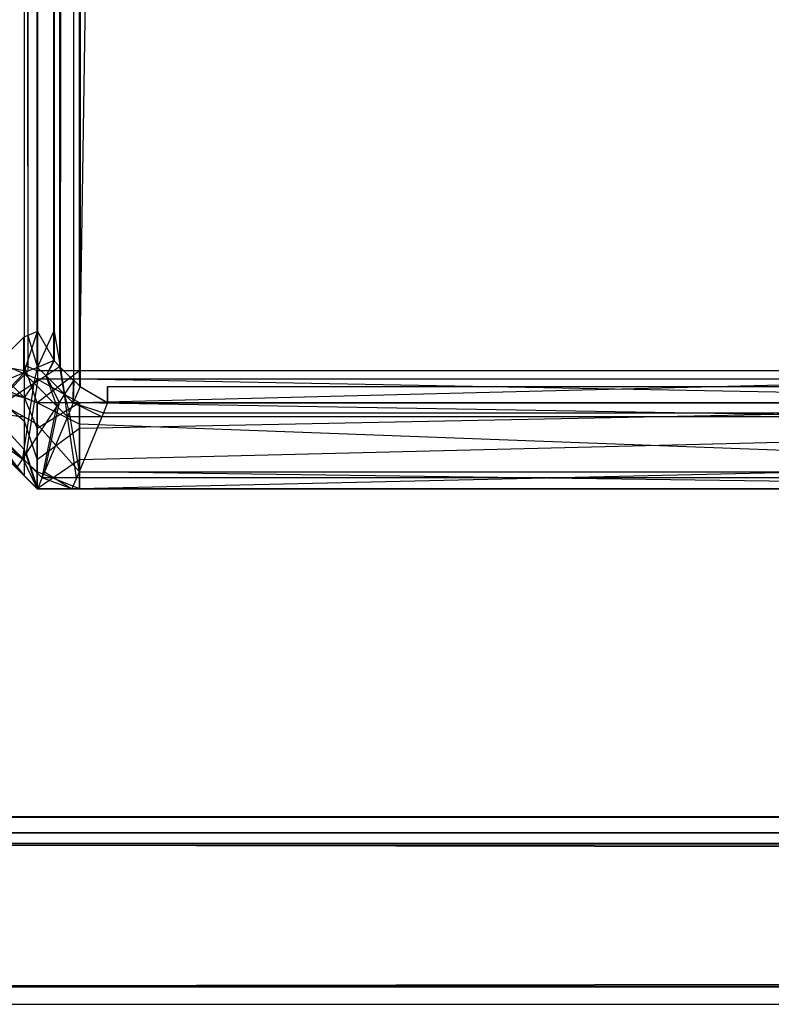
# Model space of a CAD drawing. Extents: x 0 to 1.6, y -0.5 to 0.
# Tile 2 of 184: x 0.0024 to 0.00677, y -0.501 to -0.49527. Entities that reach past the tile are written whole.
import ezdxf

# ---------------------------------------------------------------- set-up
doc = ezdxf.new("R2010")
doc.units = 0
for name, color, linetype in [('L12_KORPUS3_2___REPLACEMTFOREMP', 7, 'CONTINUOUS'), ('L14_KORPUS3_4___REPLACEMTFOREMP', 7, 'CONTINUOUS'), ('L1_ABDECKPL_0___REPLACEMTFOREMP', 7, 'CONTINUOUS')]:
    doc.layers.add(name, color=color, linetype=linetype)

msp = doc.modelspace()

# ---------------------------------------------------------------- linework, layer by layer
at = {"layer": 'L12_KORPUS3_2___REPLACEMTFOREMP', "color": 8}
for points, invisible_edges in [([(0.002632, -0.497291), (0.002627, -0.000716), (0.002715, -0.000629), (0.002632, -0.497291)], 13), ([(0.002628, -0.000717, 0.00769), (0.002634, -0.49729, 0.00769), (0.002716, -0.00063, 0.00769), (0.002628, -0.000717, 0.00769)], 13), ([(0.002632, -0.497291), (0.002715, -0.000629), (0.002711, -0.49737), (0.002632, -0.497291)], 10), ([(0.002716, -0.00063, 0.00769), (0.002634, -0.49729, 0.00769), (0.002712, -0.497369, 0.00769), (0.002716, -0.00063, 0.00769)], 10), ([(0.002711, -0.49737), (0.002715, -0.000629), (0.002748, -0.497407), (0.002711, -0.49737)], 13), ([(0.002716, -0.00063, 0.00769), (0.002712, -0.497369, 0.00769), (0.002749, -0.497405, 0.00769), (0.002716, -0.00063, 0.00769)], 13), ([(0.002748, -0.497407), (0.002715, -0.000629), (0.002748, -0.000595), (0.002748, -0.497407)], 10), ([(0.002716, -0.00063, 0.00769), (0.002749, -0.497405, 0.00769), (0.002749, -0.000597, 0.00769), (0.002716, -0.00063, 0.00769)], 10), ([(0.002748, -0.497407), (0.002748, -0.000595), (0.002912, -0.000595), (0.002748, -0.497407)], 15), ([(0.002748, -0.497407), (0.002912, -0.000595), (0.002909, -0.497407), (0.002748, -0.497407)], 15), ([(0.002749, -0.000597, 0.00769), (0.002749, -0.497405, 0.00769), (0.002909, -0.497405, 0.00769), (0.002749, -0.000597, 0.00769)], 15), ([(0.002749, -0.000597, 0.00769), (0.002909, -0.497405, 0.00769), (0.002912, -0.000597, 0.00769), (0.002749, -0.000597, 0.00769)], 15), ([(0.002909, -0.497407), (0.002912, -0.000595), (0.9, -0.497407), (0.002909, -0.497407)], 15), ([(0.002912, -0.000597, 0.00769), (0.002909, -0.497405, 0.00769), (0.9, -0.497405, 0.00769), (0.002912, -0.000597, 0.00769)], 15), ([(0.9, -0.497407), (0.002912, -0.000595), (0.9, -0.000595), (0.9, -0.497407)], 10), ([(0.002912, -0.000597, 0.00769), (0.9, -0.497405, 0.00769), (0.9, -0.000597, 0.00769), (0.002912, -0.000597, 0.00769)], 10), ([(0.002423, -0.000861, 0.000079), (0.002066, -0.497266, 0.000436), (0.002066, -0.000714, 0.000436), (0.002423, -0.000861, 0.000079)], 13), ([(0.002445, -0.497109, 0.007633), (0.002101, -0.000728, 0.007289), (0.002101, -0.497252, 0.007289), (0.002445, -0.497109, 0.007633)], 13), ([(0.002101, -0.000728, 0.007289), (0.002445, -0.497109, 0.007633), (0.002445, -0.000871, 0.007633), (0.002101, -0.000728, 0.007289)], 14), ([(0.002596, -0.000894), (0.002627, -0.000716), (0.002596, -0.497086), (0.002596, -0.000894)], 10), ([(0.002596, -0.497086), (0.002627, -0.000716), (0.002596, -0.497255), (0.002596, -0.497086)], 13), ([(0.002596, -0.497255), (0.002627, -0.000716), (0.002632, -0.497291), (0.002596, -0.497255)], 10), ([(0.002598, -0.000748, 0.00769), (0.002634, -0.49729, 0.00769), (0.002628, -0.000717, 0.00769), (0.002598, -0.000748, 0.00769)], 10), ([(0.002598, -0.000894, 0.00769), (0.002634, -0.49729, 0.00769), (0.002598, -0.000748, 0.00769), (0.002598, -0.000894, 0.00769)], 13), ([(0.002066, -0.497266, 0.000436), (0.002423, -0.000861, 0.000079), (0.002423, -0.497118, 0.000079), (0.002066, -0.497266, 0.000436)], 14), ([(0.002423, -0.000861, 0.000079), (0.002502, -0.497086), (0.002423, -0.497118, 0.000079), (0.002423, -0.000861, 0.000079)], 13), ([(0.002502, -0.497086), (0.002423, -0.000861, 0.000079), (0.002502, -0.000894), (0.002502, -0.497086)], 14), ([(0.002502, -0.497086, 0.00769), (0.002445, -0.000871, 0.007633), (0.002445, -0.497109, 0.007633), (0.002502, -0.497086, 0.00769)], 13), ([(0.002445, -0.000871, 0.007633), (0.002502, -0.497086, 0.00769), (0.002502, -0.000894, 0.00769), (0.002445, -0.000871, 0.007633)], 14), ([(0.002596, -0.000894), (0.002502, -0.497086), (0.002502, -0.000894), (0.002596, -0.000894)], 13), ([(0.002502, -0.497086), (0.002596, -0.000894), (0.002596, -0.497086), (0.002502, -0.497086)], 14), ([(0.002598, -0.497086, 0.00769), (0.002502, -0.000894, 0.00769), (0.002502, -0.497086, 0.00769), (0.002598, -0.497086, 0.00769)], 13), ([(0.002502, -0.000894, 0.00769), (0.002598, -0.497086, 0.00769), (0.002598, -0.000894, 0.00769), (0.002502, -0.000894, 0.00769)], 14), ([(0.002598, -0.497086, 0.00769), (0.002634, -0.49729, 0.00769), (0.002598, -0.000894, 0.00769), (0.002598, -0.497086, 0.00769)], 10), ([(0.002423, -0.497118, 0.000079), (0.002066, -0.497475, 0.000436), (0.002066, -0.497266, 0.000436), (0.002423, -0.497118, 0.000079)], 13), ([(0.002066, -0.497475, 0.000436), (0.002423, -0.497118, 0.000079), (0.002423, -0.497327, 0.000079), (0.002066, -0.497475, 0.000436)], 14), ([(0.002101, -0.497252, 0.007289), (0.002445, -0.497317, 0.007633), (0.002445, -0.497109, 0.007633), (0.002101, -0.497252, 0.007289)], 14), ([(0.002502, -0.497086), (0.002423, -0.497327, 0.000079), (0.002423, -0.497118, 0.000079), (0.002502, -0.497086)], 13), ([(0.002423, -0.497327, 0.000079), (0.002502, -0.497086), (0.002502, -0.497294), (0.002423, -0.497327, 0.000079)], 14), ([(0.002445, -0.497109, 0.007633), (0.002502, -0.497294, 0.00769), (0.002502, -0.497086, 0.00769), (0.002445, -0.497109, 0.007633)], 14), ([(0.002502, -0.497294, 0.00769), (0.002445, -0.497109, 0.007633), (0.002445, -0.497317, 0.007633), (0.002502, -0.497294, 0.00769)], 13), ([(0.002596, -0.497086), (0.002502, -0.497294), (0.002502, -0.497086), (0.002596, -0.497086)], 13), ([(0.002502, -0.497294), (0.002596, -0.497086), (0.002596, -0.497255), (0.002502, -0.497294)], 14), ([(0.002598, -0.497254, 0.00769), (0.002502, -0.497086, 0.00769), (0.002502, -0.497294, 0.00769), (0.002598, -0.497254, 0.00769)], 13), ([(0.002502, -0.497086, 0.00769), (0.002598, -0.497254, 0.00769), (0.002598, -0.497086, 0.00769), (0.002502, -0.497086, 0.00769)], 14), ([(0.002634, -0.49729, 0.00769), (0.002598, -0.497086, 0.00769), (0.002598, -0.497254, 0.00769), (0.002634, -0.49729, 0.00769)], 13), ([(0.002445, -0.497317, 0.007633), (0.002101, -0.497252, 0.007289), (0.002101, -0.49746, 0.007289), (0.002445, -0.497317, 0.007633)], 13), ([(0.002502, -0.497294), (0.002483, -0.497387, 0.000079), (0.002423, -0.497327, 0.000079), (0.002502, -0.497294)], 13), ([(0.002502, -0.497375, 0.007633), (0.002502, -0.497294, 0.00769), (0.002445, -0.497317, 0.007633), (0.002502, -0.497375, 0.007633)], 13), ([(0.002483, -0.497387, 0.000079), (0.002502, -0.497294), (0.002551, -0.497343), (0.002483, -0.497387, 0.000079)], 14), ([(0.002551, -0.497343, 0.00769), (0.002598, -0.497254, 0.00769), (0.002502, -0.497294, 0.00769), (0.002551, -0.497343, 0.00769)], 13), ([(0.002596, -0.497255), (0.002551, -0.497343), (0.002502, -0.497294), (0.002596, -0.497255)], 13), ([(0.002502, -0.497294, 0.00769), (0.002502, -0.497375, 0.007633), (0.002551, -0.497343, 0.00769), (0.002502, -0.497294, 0.00769)], 14), ([(0.002598, -0.497254, 0.00769), (0.002551, -0.497343, 0.00769), (0.002634, -0.49729, 0.00769), (0.002598, -0.497254, 0.00769)], 14), ([(0.002551, -0.497343), (0.002596, -0.497255), (0.002632, -0.497291), (0.002551, -0.497343)], 14), ([(0.002659, -0.497451, 0.00769), (0.002634, -0.49729, 0.00769), (0.002551, -0.497343, 0.00769), (0.002659, -0.497451, 0.00769)], 13), ([(0.002632, -0.497291), (0.002659, -0.497451), (0.002551, -0.497343), (0.002632, -0.497291)], 13), ([(0.002659, -0.497451), (0.002632, -0.497291), (0.002711, -0.49737), (0.002659, -0.497451)], 14), ([(0.002634, -0.49729, 0.00769), (0.002659, -0.497451, 0.00769), (0.002712, -0.497369, 0.00769), (0.002634, -0.49729, 0.00769)], 14), ([(0.002423, -0.497327, 0.000079), (0.002176, -0.497584, 0.000436), (0.002066, -0.497475, 0.000436), (0.002423, -0.497327, 0.000079)], 13), ([(0.002206, -0.497565, 0.007289), (0.002445, -0.497317, 0.007633), (0.002101, -0.49746, 0.007289), (0.002206, -0.497565, 0.007289)], 13), ([(0.002176, -0.497584, 0.000436), (0.002423, -0.497327, 0.000079), (0.002483, -0.497387, 0.000079), (0.002176, -0.497584, 0.000436)], 14), ([(0.002445, -0.497317, 0.007633), (0.002206, -0.497565, 0.007289), (0.002502, -0.497375, 0.007633), (0.002445, -0.497317, 0.007633)], 14), ([(0.002551, -0.497343), (0.002614, -0.497519, 0.000079), (0.002483, -0.497387, 0.000079), (0.002551, -0.497343)], 13), ([(0.002627, -0.497499, 0.007633), (0.002551, -0.497343, 0.00769), (0.002502, -0.497375, 0.007633), (0.002627, -0.497499, 0.007633)], 13), ([(0.002551, -0.497343, 0.00769), (0.002627, -0.497499, 0.007633), (0.002659, -0.497451, 0.00769), (0.002551, -0.497343, 0.00769)], 14), ([(0.002614, -0.497519, 0.000079), (0.002551, -0.497343), (0.002659, -0.497451), (0.002614, -0.497519, 0.000079)], 14), ([(0.002483, -0.497387, 0.000079), (0.002416, -0.497824, 0.000436), (0.002176, -0.497584, 0.000436), (0.002483, -0.497387, 0.000079)], 13), ([(0.002435, -0.497794, 0.007289), (0.002502, -0.497375, 0.007633), (0.002206, -0.497565, 0.007289), (0.002435, -0.497794, 0.007289)], 13), ([(0.002416, -0.497824, 0.000436), (0.002483, -0.497387, 0.000079), (0.002614, -0.497519, 0.000079), (0.002416, -0.497824, 0.000436)], 14), ([(0.002502, -0.497375, 0.007633), (0.002435, -0.497794, 0.007289), (0.002627, -0.497499, 0.007633), (0.002502, -0.497375, 0.007633)], 14), ([(0.002709, -0.497501, 0.00769), (0.002712, -0.497369, 0.00769), (0.002659, -0.497451, 0.00769), (0.002709, -0.497501, 0.00769)], 13), ([(0.002711, -0.49737), (0.002709, -0.497501), (0.002659, -0.497451), (0.002711, -0.49737)], 13), ([(0.002712, -0.497369, 0.00769), (0.002709, -0.497501, 0.00769), (0.002749, -0.497405, 0.00769), (0.002712, -0.497369, 0.00769)], 14), ([(0.002709, -0.497501), (0.002711, -0.49737), (0.002748, -0.497407), (0.002709, -0.497501)], 14), ([(0.002909, -0.497501, 0.00769), (0.002749, -0.497405, 0.00769), (0.002709, -0.497501, 0.00769), (0.002909, -0.497501, 0.00769)], 13), ([(0.002748, -0.497407), (0.002909, -0.497501), (0.002709, -0.497501), (0.002748, -0.497407)], 13), ([(0.002909, -0.497501), (0.002748, -0.497407), (0.002909, -0.497407), (0.002909, -0.497501)], 14), ([(0.002749, -0.497405, 0.00769), (0.002909, -0.497501, 0.00769), (0.002909, -0.497405, 0.00769), (0.002749, -0.497405, 0.00769)], 14), ([(0.9, -0.497501, 0.00769), (0.002909, -0.497405, 0.00769), (0.002909, -0.497501, 0.00769), (0.9, -0.497501, 0.00769)], 13), ([(0.002909, -0.497405, 0.00769), (0.9, -0.497501, 0.00769), (0.9, -0.497405, 0.00769), (0.002909, -0.497405, 0.00769)], 14), ([(0.9, -0.497407), (0.002909, -0.497501), (0.002909, -0.497407), (0.9, -0.497407)], 13), ([(0.002909, -0.497501), (0.9, -0.497407), (0.9, -0.497501), (0.002909, -0.497501)], 14), ([(0.002659, -0.497451), (0.002676, -0.497581, 0.000079), (0.002614, -0.497519, 0.000079), (0.002659, -0.497451)], 13), ([(0.002686, -0.497558, 0.007633), (0.002659, -0.497451, 0.00769), (0.002627, -0.497499, 0.007633), (0.002686, -0.497558, 0.007633)], 13), ([(0.002659, -0.497451, 0.00769), (0.002686, -0.497558, 0.007633), (0.002709, -0.497501, 0.00769), (0.002659, -0.497451, 0.00769)], 14), ([(0.002676, -0.497581, 0.000079), (0.002659, -0.497451), (0.002709, -0.497501), (0.002676, -0.497581, 0.000079)], 14), ([(0.002614, -0.497519, 0.000079), (0.002528, -0.497937, 0.000436), (0.002416, -0.497824, 0.000436), (0.002614, -0.497519, 0.000079)], 13), ([(0.002543, -0.497902, 0.007289), (0.002627, -0.497499, 0.007633), (0.002435, -0.497794, 0.007289), (0.002543, -0.497902, 0.007289)], 13), ([(0.002528, -0.497937, 0.000436), (0.002614, -0.497519, 0.000079), (0.002676, -0.497581, 0.000079), (0.002528, -0.497937, 0.000436)], 14), ([(0.002627, -0.497499, 0.007633), (0.002543, -0.497902, 0.007289), (0.002686, -0.497558, 0.007633), (0.002627, -0.497499, 0.007633)], 14), ([(0.002709, -0.497501), (0.002876, -0.497581, 0.000079), (0.002676, -0.497581, 0.000079), (0.002709, -0.497501)], 13), ([(0.002886, -0.497558, 0.007633), (0.002709, -0.497501, 0.00769), (0.002686, -0.497558, 0.007633), (0.002886, -0.497558, 0.007633)], 13), ([(0.002876, -0.497581, 0.000079), (0.002709, -0.497501), (0.002909, -0.497501), (0.002876, -0.497581, 0.000079)], 14), ([(0.002709, -0.497501, 0.00769), (0.002886, -0.497558, 0.007633), (0.002909, -0.497501, 0.00769), (0.002709, -0.497501, 0.00769)], 14), ([(0.002909, -0.497501), (0.9, -0.497581, 0.00008), (0.002876, -0.497581, 0.000079), (0.002909, -0.497501)], 13), ([(0.9, -0.497558, 0.007633), (0.002909, -0.497501, 0.00769), (0.002886, -0.497558, 0.007633), (0.9, -0.497558, 0.007633)], 13), ([(0.9, -0.497581, 0.00008), (0.002909, -0.497501), (0.9, -0.497501), (0.9, -0.497581, 0.00008)], 14), ([(0.002909, -0.497501, 0.00769), (0.9, -0.497558, 0.007633), (0.9, -0.497501, 0.00769), (0.002909, -0.497501, 0.00769)], 14), ([(0.00238, -0.497879, 0.0005), (0.002176, -0.497584, 0.000436), (0.002416, -0.497824, 0.000436), (0.00238, -0.497879, 0.0005)], 14), ([(0.002206, -0.497565, 0.007289), (0.00238, -0.497879, 0.00719), (0.002435, -0.497794, 0.007289), (0.002206, -0.497565, 0.007289)], 14), ([(0.002676, -0.497581, 0.000079), (0.002728, -0.497937, 0.000436), (0.002528, -0.497937, 0.000436), (0.002676, -0.497581, 0.000079)], 13), ([(0.002743, -0.497902, 0.007289), (0.002686, -0.497558, 0.007633), (0.002543, -0.497902, 0.007289), (0.002743, -0.497902, 0.007289)], 13), ([(0.002728, -0.497937, 0.000436), (0.002676, -0.497581, 0.000079), (0.002876, -0.497581, 0.000079), (0.002728, -0.497937, 0.000436)], 14), ([(0.002686, -0.497558, 0.007633), (0.002743, -0.497902, 0.007289), (0.002886, -0.497558, 0.007633), (0.002686, -0.497558, 0.007633)], 14), ([(0.002876, -0.497581, 0.000079), (0.9, -0.497937, 0.000436), (0.002728, -0.497937, 0.000436), (0.002876, -0.497581, 0.000079)], 13), ([(0.9, -0.497902, 0.007289), (0.002886, -0.497558, 0.007633), (0.002743, -0.497902, 0.007289), (0.9, -0.497902, 0.007289)], 13), ([(0.9, -0.497937, 0.000436), (0.002876, -0.497581, 0.000079), (0.9, -0.497581, 0.00008), (0.9, -0.497937, 0.000436)], 14), ([(0.002886, -0.497558, 0.007633), (0.9, -0.497902, 0.007289), (0.9, -0.497558, 0.007633), (0.002886, -0.497558, 0.007633)], 14), ([(0.002502, -0.498001, 0.00719), (0.002435, -0.497794, 0.007289), (0.00238, -0.497879, 0.00719), (0.002502, -0.498001, 0.00719)], 13), ([(0.002435, -0.497794, 0.007289), (0.002502, -0.498001, 0.00719), (0.002543, -0.497902, 0.007289), (0.002435, -0.497794, 0.007289)], 14), ([(0.002416, -0.497824, 0.000436), (0.002502, -0.498001, 0.0005), (0.00238, -0.497879, 0.0005), (0.002416, -0.497824, 0.000436)], 13), ([(0.002502, -0.498001, 0.007018), (0.00238, -0.497879, 0.000565), (0.002502, -0.498001, 0.000565), (0.002502, -0.498001, 0.007018)], 13), ([(0.00238, -0.497879, 0.000565), (0.002502, -0.498001, 0.007018), (0.00238, -0.497879, 0.007018), (0.00238, -0.497879, 0.000565)], 14), ([(0.002502, -0.498001, 0.00719), (0.00238, -0.497879, 0.007018), (0.002502, -0.498001, 0.007018), (0.002502, -0.498001, 0.00719)], 13), ([(0.00238, -0.497879, 0.007018), (0.002502, -0.498001, 0.00719), (0.00238, -0.497879, 0.00719), (0.00238, -0.497879, 0.007018)], 14), ([(0.002502, -0.498001, 0.000565), (0.00238, -0.497879, 0.0005), (0.002502, -0.498001, 0.0005), (0.002502, -0.498001, 0.000565)], 13), ([(0.00238, -0.497879, 0.0005), (0.002502, -0.498001, 0.000565), (0.00238, -0.497879, 0.000565), (0.00238, -0.497879, 0.0005)], 14), ([(0.002502, -0.498001, 0.0005), (0.002416, -0.497824, 0.000436), (0.002528, -0.497937, 0.000436), (0.002502, -0.498001, 0.0005)], 14), ([(0.002702, -0.498001, 0.00719), (0.002543, -0.497902, 0.007289), (0.002502, -0.498001, 0.00719), (0.002702, -0.498001, 0.00719)], 13), ([(0.002528, -0.497937, 0.000436), (0.002702, -0.498001, 0.0005), (0.002502, -0.498001, 0.0005), (0.002528, -0.497937, 0.000436)], 13), ([(0.002702, -0.498001, 0.0005), (0.002528, -0.497937, 0.000436), (0.002728, -0.497937, 0.000436), (0.002702, -0.498001, 0.0005)], 14), ([(0.002543, -0.497902, 0.007289), (0.002702, -0.498001, 0.00719), (0.002743, -0.497902, 0.007289), (0.002543, -0.497902, 0.007289)], 14), ([(0.9, -0.498001, 0.00719), (0.002743, -0.497902, 0.007289), (0.002702, -0.498001, 0.00719), (0.9, -0.498001, 0.00719)], 13), ([(0.002728, -0.497937, 0.000436), (0.9, -0.498001, 0.0005), (0.002702, -0.498001, 0.0005), (0.002728, -0.497937, 0.000436)], 13), ([(0.9, -0.498001, 0.0005), (0.002728, -0.497937, 0.000436), (0.9, -0.497937, 0.000436), (0.9, -0.498001, 0.0005)], 14), ([(0.002743, -0.497902, 0.007289), (0.9, -0.498001, 0.00719), (0.9, -0.497902, 0.007289), (0.002743, -0.497902, 0.007289)], 14), ([(0.002702, -0.498001, 0.000565), (0.002502, -0.498001, 0.0005), (0.002702, -0.498001, 0.0005), (0.002702, -0.498001, 0.000565)], 13), ([(0.002502, -0.498001, 0.0005), (0.002702, -0.498001, 0.000565), (0.002502, -0.498001, 0.000565), (0.002502, -0.498001, 0.0005)], 14), ([(0.002702, -0.498001, 0.007018), (0.002502, -0.498001, 0.000565), (0.002702, -0.498001, 0.000565), (0.002702, -0.498001, 0.007018)], 13), ([(0.002502, -0.498001, 0.000565), (0.002702, -0.498001, 0.007018), (0.002502, -0.498001, 0.007018), (0.002502, -0.498001, 0.000565)], 14), ([(0.002702, -0.498001, 0.00719), (0.002502, -0.498001, 0.007018), (0.002702, -0.498001, 0.007018), (0.002702, -0.498001, 0.00719)], 13), ([(0.002502, -0.498001, 0.007018), (0.002702, -0.498001, 0.00719), (0.002502, -0.498001, 0.00719), (0.002502, -0.498001, 0.007018)], 14), ([(0.9, -0.498001, 0.0005), (0.002702, -0.498001, 0.000565), (0.002702, -0.498001, 0.0005), (0.9, -0.498001, 0.0005)], 13), ([(0.002702, -0.498001, 0.000565), (0.9, -0.498001, 0.0005), (0.9, -0.498001, 0.000565), (0.002702, -0.498001, 0.000565)], 14), ([(0.9, -0.498001, 0.000565), (0.002702, -0.498001, 0.007018), (0.002702, -0.498001, 0.000565), (0.9, -0.498001, 0.000565)], 13), ([(0.002702, -0.498001, 0.007018), (0.9, -0.498001, 0.000565), (0.9, -0.498001, 0.007018), (0.002702, -0.498001, 0.007018)], 14), ([(0.9, -0.498001, 0.007018), (0.002702, -0.498001, 0.00719), (0.002702, -0.498001, 0.007018), (0.9, -0.498001, 0.007018)], 13), ([(0.002702, -0.498001, 0.00719), (0.9, -0.498001, 0.007018), (0.9, -0.498001, 0.00719), (0.002702, -0.498001, 0.00719)], 14)]:
    msp.add_3dface(points, dxfattribs=dict(at, invisible_edges=invisible_edges))
at = {"layer": 'L14_KORPUS3_4___REPLACEMTFOREMP', "color": 8, "invisible_edges": 14}
for points in [[(0.0025, -0.000723, 0.006887), (0.002424, -0.49733, 0.006963), (0.002424, -0.000754, 0.006963), (0.0025, -0.000723, 0.006887)], [(0.0025, -0.497362, 0.006887), (0.002424, -0.49733, 0.006963), (0.0025, -0.000723, 0.006887), (0.0025, -0.497362, 0.006887)], [(0.002746, -0.497362, 0.006887), (0.0025, -0.000723, 0.006887), (0.002746, -0.000723, 0.006887), (0.002746, -0.497362, 0.006887)], [(0.002746, -0.497362, 0.006887), (0.0025, -0.497362, 0.006887), (0.0025, -0.000723, 0.006887), (0.002746, -0.497362, 0.006887)], [(0.010115, -0.000731, 0.006887), (0.010115, -0.497362, 0.006887), (0.002746, -0.000723, 0.006887), (0.010115, -0.000731, 0.006887)], [(0.010115, -0.497362, 0.006887), (0.002746, -0.497362, 0.006887), (0.002746, -0.000723, 0.006887), (0.010115, -0.497362, 0.006887)], [(0.002424, -0.000754, 0.006963), (0.002089, -0.497192, 0.007298), (0.002089, -0.000892, 0.007298), (0.002424, -0.000754, 0.006963)], [(0.002424, -0.000754, 0.006963), (0.002424, -0.49733, 0.006963), (0.002089, -0.497192, 0.007298), (0.002424, -0.000754, 0.006963)], [(0.0025, -0.000777, 0.59039), (0.002424, -0.000809, 0.590314), (0.0025, -0.497314, 0.59039), (0.0025, -0.000777, 0.59039)], [(0.002746, -0.000777, 0.59039), (0.0025, -0.000777, 0.59039), (0.0025, -0.497314, 0.59039), (0.002746, -0.000777, 0.59039)], [(0.002746, -0.000777, 0.59039), (0.0025, -0.497314, 0.59039), (0.002746, -0.497314, 0.59039), (0.002746, -0.000777, 0.59039)], [(0.010115, -0.000786, 0.59039), (0.002746, -0.000777, 0.59039), (0.002746, -0.497314, 0.59039), (0.010115, -0.000786, 0.59039)], [(0.010115, -0.000786, 0.59039), (0.002746, -0.497314, 0.59039), (0.010115, -0.497314, 0.59039), (0.010115, -0.000786, 0.59039)], [(0.002424, -0.000809, 0.590314), (0.002089, -0.000947, 0.58998), (0.002424, -0.497282, 0.590314), (0.002424, -0.000809, 0.590314)], [(0.0025, -0.497314, 0.59039), (0.002424, -0.000809, 0.590314), (0.002424, -0.497282, 0.590314), (0.0025, -0.497314, 0.59039)], [(0.002089, -0.000947, 0.58998), (0.002089, -0.497144, 0.58998), (0.002424, -0.497282, 0.590314), (0.002089, -0.000947, 0.58998)], [(0.002089, -0.497144, 0.58998), (0.002424, -0.49747, 0.590314), (0.002424, -0.497282, 0.590314), (0.002089, -0.497144, 0.58998)], [(0.002089, -0.497144, 0.58998), (0.002089, -0.497332, 0.58998), (0.002424, -0.49747, 0.590314), (0.002089, -0.497144, 0.58998)], [(0.002089, -0.497192, 0.007298), (0.002424, -0.49733, 0.006963), (0.002089, -0.497332, 0.007298), (0.002089, -0.497192, 0.007298)], [(0.0025, -0.497314, 0.59039), (0.002424, -0.497282, 0.590314), (0.0025, -0.497501, 0.59039), (0.0025, -0.497314, 0.59039)], [(0.0025, -0.497501, 0.59039), (0.002424, -0.497282, 0.590314), (0.002424, -0.49747, 0.590314), (0.0025, -0.497501, 0.59039)], [(0.002424, -0.49733, 0.006963), (0.002424, -0.49747, 0.006963), (0.002089, -0.497332, 0.007298), (0.002424, -0.49733, 0.006963)], [(0.002089, -0.497332, 0.007298), (0.002424, -0.49747, 0.006963), (0.002089, -0.497396, 0.007362), (0.002089, -0.497332, 0.007298)], [(0.002089, -0.497332, 0.58998), (0.002089, -0.497408, 0.589903), (0.002424, -0.497605, 0.590179), (0.002089, -0.497332, 0.58998)], [(0.002089, -0.497332, 0.58998), (0.002424, -0.497605, 0.590179), (0.002424, -0.49747, 0.590314), (0.002089, -0.497332, 0.58998)], [(0.0025, -0.497362, 0.006887), (0.002424, -0.49747, 0.006963), (0.002424, -0.49733, 0.006963), (0.0025, -0.497362, 0.006887)], [(0.0025, -0.497501, 0.006887), (0.002424, -0.49747, 0.006963), (0.0025, -0.497362, 0.006887), (0.0025, -0.497501, 0.006887)], [(0.002746, -0.497314, 0.59039), (0.0025, -0.497314, 0.59039), (0.0025, -0.497501, 0.59039), (0.002746, -0.497314, 0.59039)], [(0.002746, -0.497314, 0.59039), (0.0025, -0.497501, 0.59039), (0.002746, -0.497501, 0.59039), (0.002746, -0.497314, 0.59039)], [(0.002746, -0.497501, 0.006887), (0.0025, -0.497362, 0.006887), (0.002746, -0.497362, 0.006887), (0.002746, -0.497501, 0.006887)], [(0.002746, -0.497501, 0.006887), (0.0025, -0.497501, 0.006887), (0.0025, -0.497362, 0.006887), (0.002746, -0.497501, 0.006887)], [(0.010115, -0.497314, 0.59039), (0.002746, -0.497314, 0.59039), (0.002746, -0.497501, 0.59039), (0.010115, -0.497314, 0.59039)], [(0.010115, -0.497314, 0.59039), (0.002746, -0.497501, 0.59039), (0.010115, -0.497501, 0.59039), (0.010115, -0.497314, 0.59039)], [(0.010115, -0.497501, 0.006887), (0.002746, -0.497362, 0.006887), (0.010115, -0.497362, 0.006887), (0.010115, -0.497501, 0.006887)], [(0.010115, -0.497501, 0.006887), (0.002746, -0.497501, 0.006887), (0.002746, -0.497362, 0.006887), (0.010115, -0.497501, 0.006887)], [(0.002089, -0.497396, 0.007362), (0.002424, -0.49747, 0.006963), (0.002424, -0.497582, 0.007076), (0.002089, -0.497396, 0.007362)], [(0.002089, -0.497396, 0.007362), (0.002424, -0.497582, 0.007076), (0.002089, -0.497539, 0.007505), (0.002089, -0.497396, 0.007362)], [(0.002089, -0.497408, 0.589903), (0.002089, -0.497504, 0.589807), (0.002424, -0.497772, 0.590012), (0.002089, -0.497408, 0.589903)], [(0.002089, -0.497408, 0.589903), (0.002424, -0.497772, 0.590012), (0.002424, -0.497605, 0.590179), (0.002089, -0.497408, 0.589903)], [(0.002424, -0.49747, 0.006963), (0.0025, -0.497501, 0.006887), (0.002424, -0.497582, 0.007076), (0.002424, -0.49747, 0.006963)], [(0.002424, -0.49747, 0.590314), (0.002424, -0.497605, 0.590179), (0.0025, -0.497649, 0.590242), (0.002424, -0.49747, 0.590314)], [(0.002424, -0.49747, 0.590314), (0.0025, -0.497649, 0.590242), (0.0025, -0.497501, 0.59039), (0.002424, -0.49747, 0.590314)], [(0.002089, -0.497504, 0.589807), (0.002089, -0.497591, 0.58972), (0.002424, -0.497925, 0.589858), (0.002089, -0.497504, 0.589807)], [(0.002089, -0.497504, 0.589807), (0.002424, -0.497925, 0.589858), (0.002424, -0.497772, 0.590012), (0.002089, -0.497504, 0.589807)], [(0.0025, -0.497501, 0.006887), (0.0025, -0.497625, 0.007011), (0.002424, -0.497582, 0.007076), (0.0025, -0.497501, 0.006887)], [(0.0025, -0.497501, 0.59039), (0.0025, -0.497649, 0.590242), (0.002746, -0.497501, 0.59039), (0.0025, -0.497501, 0.59039)], [(0.002746, -0.497501, 0.59039), (0.0025, -0.497649, 0.590242), (0.002746, -0.497649, 0.590242), (0.002746, -0.497501, 0.59039)], [(0.002746, -0.497625, 0.007011), (0.0025, -0.497501, 0.006887), (0.002746, -0.497501, 0.006887), (0.002746, -0.497625, 0.007011)], [(0.0025, -0.497625, 0.007011), (0.0025, -0.497501, 0.006887), (0.002746, -0.497625, 0.007011), (0.0025, -0.497625, 0.007011)], [(0.002746, -0.497501, 0.59039), (0.002746, -0.497649, 0.590242), (0.010115, -0.497501, 0.59039), (0.002746, -0.497501, 0.59039)], [(0.010115, -0.497501, 0.59039), (0.002746, -0.497649, 0.590242), (0.010115, -0.497649, 0.590242), (0.010115, -0.497501, 0.59039)], [(0.010115, -0.497625, 0.007011), (0.002746, -0.497501, 0.006887), (0.010115, -0.497501, 0.006887), (0.010115, -0.497625, 0.007011)], [(0.002746, -0.497625, 0.007011), (0.002746, -0.497501, 0.006887), (0.010115, -0.497625, 0.007011), (0.002746, -0.497625, 0.007011)], [(0.002089, -0.497539, 0.007505), (0.002424, -0.497834, 0.007328), (0.002089, -0.497591, 0.007557), (0.002089, -0.497539, 0.007505)], [(0.002089, -0.497539, 0.007505), (0.002424, -0.497582, 0.007076), (0.002424, -0.497834, 0.007328), (0.002089, -0.497539, 0.007505)], [(0.002089, -0.497591, 0.007776), (0.002424, -0.497925, 0.007419), (0.002424, -0.497925, 0.007638), (0.002089, -0.497591, 0.007776)], [(0.002089, -0.497591, 0.007776), (0.002089, -0.497591, 0.007557), (0.002424, -0.497925, 0.007419), (0.002089, -0.497591, 0.007776)], [(0.002424, -0.497925, 0.589624), (0.002089, -0.497591, 0.589485), (0.002424, -0.497925, 0.007638), (0.002424, -0.497925, 0.589624)], [(0.002089, -0.497591, 0.589485), (0.002089, -0.497591, 0.007776), (0.002424, -0.497925, 0.007638), (0.002089, -0.497591, 0.589485)], [(0.002424, -0.497925, 0.589858), (0.002089, -0.497591, 0.58972), (0.002424, -0.497925, 0.589624), (0.002424, -0.497925, 0.589858)], [(0.002089, -0.497591, 0.58972), (0.002089, -0.497591, 0.589485), (0.002424, -0.497925, 0.589624), (0.002089, -0.497591, 0.58972)], [(0.002089, -0.497591, 0.007557), (0.002424, -0.497834, 0.007328), (0.002424, -0.497925, 0.007419), (0.002089, -0.497591, 0.007557)], [(0.002424, -0.497582, 0.007076), (0.0025, -0.497625, 0.007011), (0.002424, -0.497834, 0.007328), (0.002424, -0.497582, 0.007076)], [(0.002424, -0.497605, 0.590179), (0.002424, -0.497772, 0.590012), (0.0025, -0.497833, 0.590058), (0.002424, -0.497605, 0.590179)], [(0.002424, -0.497605, 0.590179), (0.0025, -0.497833, 0.590058), (0.0025, -0.497649, 0.590242), (0.002424, -0.497605, 0.590179)], [(0.0025, -0.497625, 0.007011), (0.0025, -0.497901, 0.007287), (0.002424, -0.497834, 0.007328), (0.0025, -0.497625, 0.007011)], [(0.002746, -0.497901, 0.007287), (0.0025, -0.497625, 0.007011), (0.002746, -0.497625, 0.007011), (0.002746, -0.497901, 0.007287)], [(0.0025, -0.497901, 0.007287), (0.0025, -0.497625, 0.007011), (0.002746, -0.497901, 0.007287), (0.0025, -0.497901, 0.007287)], [(0.0025, -0.497649, 0.590242), (0.0025, -0.497833, 0.590058), (0.002746, -0.497649, 0.590242), (0.0025, -0.497649, 0.590242)], [(0.002746, -0.497649, 0.590242), (0.0025, -0.497833, 0.590058), (0.002746, -0.497833, 0.590058), (0.002746, -0.497649, 0.590242)], [(0.010115, -0.497901, 0.007287), (0.002746, -0.497625, 0.007011), (0.010115, -0.497625, 0.007011), (0.010115, -0.497901, 0.007287)], [(0.002746, -0.497901, 0.007287), (0.002746, -0.497625, 0.007011), (0.010115, -0.497901, 0.007287), (0.002746, -0.497901, 0.007287)], [(0.002746, -0.497649, 0.590242), (0.002746, -0.497833, 0.590058), (0.010115, -0.497649, 0.590242), (0.002746, -0.497649, 0.590242)], [(0.010115, -0.497649, 0.590242), (0.002746, -0.497833, 0.590058), (0.010115, -0.497833, 0.590058), (0.010115, -0.497649, 0.590242)], [(0.002424, -0.497772, 0.590012), (0.002424, -0.497925, 0.589858), (0.0025, -0.498001, 0.58989), (0.002424, -0.497772, 0.590012)], [(0.002424, -0.497772, 0.590012), (0.0025, -0.498001, 0.58989), (0.0025, -0.497833, 0.590058), (0.002424, -0.497772, 0.590012)], [(0.002424, -0.497834, 0.007328), (0.0025, -0.497901, 0.007287), (0.002424, -0.497925, 0.007419), (0.002424, -0.497834, 0.007328)], [(0.0025, -0.497833, 0.590058), (0.0025, -0.498001, 0.58989), (0.002746, -0.497833, 0.590058), (0.0025, -0.497833, 0.590058)], [(0.002746, -0.497833, 0.590058), (0.0025, -0.498001, 0.58989), (0.002746, -0.498001, 0.58989), (0.002746, -0.497833, 0.590058)], [(0.002746, -0.497833, 0.590058), (0.002746, -0.498001, 0.58989), (0.010115, -0.497833, 0.590058), (0.002746, -0.497833, 0.590058)], [(0.010115, -0.497833, 0.590058), (0.002746, -0.498001, 0.58989), (0.010115, -0.498001, 0.58989), (0.010115, -0.497833, 0.590058)], [(0.0025, -0.497901, 0.007287), (0.0025, -0.498001, 0.007387), (0.002424, -0.497925, 0.007419), (0.0025, -0.497901, 0.007287)], [(0.0025, -0.498001, 0.58989), (0.002424, -0.497925, 0.589858), (0.0025, -0.498001, 0.589655), (0.0025, -0.498001, 0.58989)], [(0.002424, -0.497925, 0.589858), (0.002424, -0.497925, 0.589624), (0.0025, -0.498001, 0.589655), (0.002424, -0.497925, 0.589858)], [(0.0025, -0.498001, 0.589655), (0.002424, -0.497925, 0.589624), (0.0025, -0.498001, 0.007606), (0.0025, -0.498001, 0.589655)], [(0.002424, -0.497925, 0.589624), (0.002424, -0.497925, 0.007638), (0.0025, -0.498001, 0.007606), (0.002424, -0.497925, 0.589624)], [(0.002424, -0.497925, 0.007638), (0.0025, -0.498001, 0.007387), (0.0025, -0.498001, 0.007606), (0.002424, -0.497925, 0.007638)], [(0.002424, -0.497925, 0.007638), (0.002424, -0.497925, 0.007419), (0.0025, -0.498001, 0.007387), (0.002424, -0.497925, 0.007638)], [(0.002746, -0.498001, 0.007387), (0.0025, -0.497901, 0.007287), (0.002746, -0.497901, 0.007287), (0.002746, -0.498001, 0.007387)], [(0.0025, -0.498001, 0.007387), (0.0025, -0.497901, 0.007287), (0.002746, -0.498001, 0.007387), (0.0025, -0.498001, 0.007387)], [(0.010115, -0.498001, 0.007387), (0.002746, -0.497901, 0.007287), (0.010115, -0.497901, 0.007287), (0.010115, -0.498001, 0.007387)], [(0.002746, -0.498001, 0.007387), (0.002746, -0.497901, 0.007287), (0.010115, -0.498001, 0.007387), (0.002746, -0.498001, 0.007387)], [(0.0025, -0.498001, 0.58989), (0.002746, -0.498001, 0.589655), (0.002746, -0.498001, 0.58989), (0.0025, -0.498001, 0.58989)], [(0.0025, -0.498001, 0.58989), (0.0025, -0.498001, 0.589655), (0.002746, -0.498001, 0.589655), (0.0025, -0.498001, 0.58989)], [(0.0025, -0.498001, 0.589655), (0.002746, -0.498001, 0.007606), (0.002746, -0.498001, 0.589655), (0.0025, -0.498001, 0.589655)], [(0.0025, -0.498001, 0.589655), (0.0025, -0.498001, 0.007606), (0.002746, -0.498001, 0.007606), (0.0025, -0.498001, 0.589655)], [(0.0025, -0.498001, 0.007606), (0.002746, -0.498001, 0.007387), (0.002746, -0.498001, 0.007606), (0.0025, -0.498001, 0.007606)], [(0.0025, -0.498001, 0.007606), (0.0025, -0.498001, 0.007387), (0.002746, -0.498001, 0.007387), (0.0025, -0.498001, 0.007606)], [(0.002746, -0.498001, 0.007606), (0.010115, -0.498001, 0.007387), (0.010115, -0.498001, 0.007606), (0.002746, -0.498001, 0.007606)], [(0.002746, -0.498001, 0.007606), (0.002746, -0.498001, 0.007387), (0.010115, -0.498001, 0.007387), (0.002746, -0.498001, 0.007606)], [(0.002746, -0.498001, 0.589655), (0.010115, -0.498001, 0.007606), (0.010115, -0.498001, 0.589655), (0.002746, -0.498001, 0.589655)], [(0.002746, -0.498001, 0.589655), (0.002746, -0.498001, 0.007606), (0.010115, -0.498001, 0.007606), (0.002746, -0.498001, 0.589655)], [(0.002746, -0.498001, 0.58989), (0.010115, -0.498001, 0.589655), (0.010115, -0.498001, 0.58989), (0.002746, -0.498001, 0.58989)], [(0.002746, -0.498001, 0.58989), (0.002746, -0.498001, 0.589655), (0.010115, -0.498001, 0.589655), (0.002746, -0.498001, 0.58989)]]:
    msp.add_3dface(points, dxfattribs=at)
at = {"layer": 'L1_ABDECKPL_0___REPLACEMTFOREMP', "color": 39}
for points, invisible_edges in [([(0.001665, -0.001867, 0.603242), (0.001616, -0.499911, 0.603242), (0.471779, -0.499911, 0.603242), (0.001665, -0.001867, 0.603242)], 15), ([(0.001616, -0.499908, 0.591241), (0.001665, -0.00187, 0.591241), (0.475865, -0.499908, 0.591241), (0.001616, -0.499908, 0.591241)], 15), ([(0.001665, -0.001867, 0.603242), (0.471779, -0.499911, 0.603242), (0.471779, -0.001867, 0.603242), (0.001665, -0.001867, 0.603242)], 15), ([(0.475865, -0.499908, 0.591241), (0.001665, -0.00187, 0.591241), (0.471779, -0.00187, 0.591241), (0.475865, -0.499908, 0.591241)], 15), ([(0.001616, -0.499908, 0.591241), (0.471779, -0.500002, 0.591241), (0.001616, -0.500002, 0.591241), (0.001616, -0.499908, 0.591241)], 13), ([(0.471779, -0.500002, 0.591241), (0.001616, -0.499908, 0.591241), (0.475865, -0.499908, 0.591241), (0.471779, -0.500002, 0.591241)], 14), ([(0.471779, -0.500002, 0.603242), (0.001616, -0.499911, 0.603242), (0.001616, -0.500002, 0.603242), (0.471779, -0.500002, 0.603242)], 13), ([(0.001616, -0.499911, 0.603242), (0.471779, -0.500002, 0.603242), (0.471779, -0.499911, 0.603242), (0.001616, -0.499911, 0.603242)], 14), ([(0.001616, -0.500002, 0.591241), (0.471779, -0.500072, 0.591312), (0.001587, -0.500072, 0.591312), (0.001616, -0.500002, 0.591241)], 14), ([(0.471779, -0.500002, 0.603242), (0.001591, -0.500062, 0.603181), (0.471779, -0.500062, 0.603181), (0.471779, -0.500002, 0.603242)], 13), ([(0.001591, -0.500062, 0.603181), (0.471779, -0.500002, 0.603242), (0.001616, -0.500002, 0.603242), (0.001591, -0.500062, 0.603181)], 14), ([(0.471779, -0.500072, 0.591312), (0.001616, -0.500002, 0.591241), (0.471779, -0.500002, 0.591241), (0.471779, -0.500072, 0.591312)], 13), ([(0.001587, -0.500072, 0.591312), (0.471779, -0.500899, 0.59214), (0.001244, -0.500899, 0.59214), (0.001587, -0.500072, 0.591312)], 14), ([(0.471779, -0.500062, 0.603181), (0.001247, -0.500892, 0.60235), (0.471779, -0.500892, 0.60235), (0.471779, -0.500062, 0.603181)], 13), ([(0.001247, -0.500892, 0.60235), (0.471779, -0.500062, 0.603181), (0.001591, -0.500062, 0.603181), (0.001247, -0.500892, 0.60235)], 14), ([(0.471779, -0.500899, 0.59214), (0.001587, -0.500072, 0.591312), (0.471779, -0.500072, 0.591312), (0.471779, -0.500899, 0.59214)], 13), ([(0.471779, -0.500892, 0.60235), (0.001202, -0.501, 0.602241), (0.471779, -0.501, 0.602241), (0.471779, -0.500892, 0.60235)], 13), ([(0.001202, -0.501, 0.602241), (0.471779, -0.500892, 0.60235), (0.001247, -0.500892, 0.60235), (0.001202, -0.501, 0.602241)], 14), ([(0.001244, -0.500899, 0.59214), (0.471779, -0.501, 0.592241), (0.001202, -0.501, 0.592241), (0.001244, -0.500899, 0.59214)], 14), ([(0.471779, -0.501, 0.592241), (0.001244, -0.500899, 0.59214), (0.471779, -0.500899, 0.59214), (0.471779, -0.501, 0.592241)], 13), ([(0.471779, -0.501, 0.592379), (0.001202, -0.501, 0.592241), (0.471779, -0.501, 0.592241), (0.471779, -0.501, 0.592379)], 13), ([(0.001202, -0.501, 0.592241), (0.471779, -0.501, 0.592379), (0.001202, -0.501, 0.592379), (0.001202, -0.501, 0.592241)], 14), ([(0.471779, -0.501, 0.602241), (0.001202, -0.501, 0.602063), (0.471779, -0.501, 0.602063), (0.471779, -0.501, 0.602241)], 13), ([(0.001202, -0.501, 0.602063), (0.471779, -0.501, 0.602241), (0.001202, -0.501, 0.602241), (0.001202, -0.501, 0.602063)], 14), ([(0.471779, -0.501, 0.602063), (0.001202, -0.501, 0.592379), (0.471779, -0.501, 0.592379), (0.471779, -0.501, 0.602063)], 13), ([(0.001202, -0.501, 0.592379), (0.471779, -0.501, 0.602063), (0.001202, -0.501, 0.602063), (0.001202, -0.501, 0.592379)], 14)]:
    msp.add_3dface(points, dxfattribs=dict(at, invisible_edges=invisible_edges))

doc.saveas('drawing.dxf')
